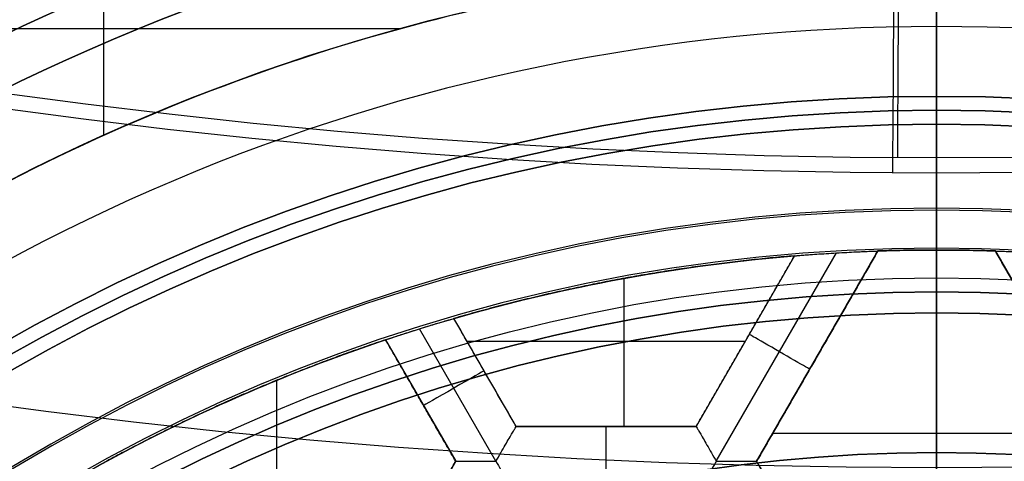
# Model space of a CAD drawing. Header units: centimetres. Extents: x -14.2 to 14.2, y -23.9 to 0.
# Tile 64 of 256: x -0.328 to 0.024, y -22.503 to -22.345. Entities that reach past the tile are written whole.
import ezdxf

# ---------------------------------------------------------------- set-up
doc = ezdxf.new("R2010")
doc.units = ezdxf.units.CM
doc.layers.add('Default', color=7, linetype='Continuous', true_color=0x000000)

# ---------------------------------------------------------------- blocks, each defined once
blk = doc.blocks.new('Block 10')
at = {"layer": 'Default'}
for p, q in [((0, -11.9, 20.75), (0, -11.9, 23.15)), ((0, -12.75, 22.1), (0, -12.75, 23.15)), ((0, -13.369615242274, 22.25000000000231), (0, -12.8500000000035, 23.15000000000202)), ((0, -13.5, 22.101984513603), (0, -13.5, 23)), ((0, -13.75, 22.002777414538), (0, -13.75, 23)), ((0, -16.28320502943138, 22.39452998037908), (0, -16.11679497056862, 22.50547001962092)), ((0, -16.7, 22.4), (0, -16.7, 22.925))]:
    blk.add_line(p, q, dxfattribs=at)
at = {"layer": 'Default', "extrusion": (-1, 0, 0)}
blk.add_arc((61.21250000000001, 20), 49.6625, 176.4718766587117, 180, dxfattribs=at)
at = {"layer": 'Default', "extrusion": (0, -1, 0)}
for centre, radius in [((0, 20, 11.64412469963), 3.056153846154), ((0, 20, 11.74393517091), 3.15), ((0, 20, 12.75), 3.15), ((0, 20, 12.8), 3.149999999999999), ((0, 20, 12.85), 3.15), ((0, 20, 13.5), 3), ((0, 20, 16.11679497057), 2.505470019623), ((0, 20, 16.28320502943), 2.394529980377), ((0, 20, 16.45), 3.05), ((0, 20, 16.45), 2.975), ((0, 20, 16.45), 2.675), ((0, 20, 16.55), 2.675), ((0, 20, 16.65), 3.05), ((0, 20, 16.7), 2.4)]:
    blk.add_arc(centre, radius, 0, 180, dxfattribs=at)
at = {"layer": 'Default', "extrusion": (0, 1, 0)}
for centre, radius, end in [((0, 20, -11.821967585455), 3.149999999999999, 180), ((0, 20, -11.9), 3.15, 180), ((0, 20, -13.625), 3, 179.9999999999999), ((0, 20, -13.75), 3, 180), ((0, 20, -16.05), 2.744511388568, 180), ((-1.776356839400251e-16, 20, -16.05), 2.630277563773, 180), ((0, 20, -16.08611150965), 2.842130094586, 180), ((0, 20, -16.30510174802), 3.097618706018, 180), ((3.552713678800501e-16, 20, -16.41899023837), 3.15, 180), ((0, 20, -16.45), 2.725, 180), ((0, 20, -16.5), 2.724999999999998, 179.9999999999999), ((0, 20, -16.5), 2.675000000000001, 180), ((0, 20, -16.534495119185), 3.149999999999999, 180), ((0, 20, -16.55), 3.050000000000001, 180), ((0, 20, -16.55), 2.974999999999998, 180), ((0, 20, -16.55), 2.725, 180), ((0, 20, -16.65), 3.15, 180), ((0, 20, -16.65), 2.975, 180), ((0, 20, -16.7), 2.925, 180), ((0, 20, -16.7), 2.925, 180)]:
    blk.add_arc(centre, radius, 0, end, dxfattribs=at)
at = {"layer": 'Default', "extrusion": (-0.9999827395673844, 0, -0.005875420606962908)}
blk.add_arc((16.2, 22.26937722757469, -0.117508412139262), 0.15, 0, 56.30993247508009, dxfattribs=at)
at = {"layer": 'Default', "extrusion": (-0.9999785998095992, 0, -0.006542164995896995)}
blk.add_arc((16.85, 22.39957199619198, -0.1308432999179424), 0.15, 180, 270, dxfattribs=at)

msp = doc.modelspace()

# ---------------------------------------------------------------- linework, layer by layer
at = {"layer": 'Default'}
for p, q in [((-0.2983308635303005, -22.3864828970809, -4.357500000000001), (-0.2983308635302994, -22.2861945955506, -4.357500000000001)), ((0, -22.3825, -4.2725), (0, -22.3225, -4.2725)), ((-0.4242218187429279, -22.348262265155, -4.357500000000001), (-0.1918864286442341, -22.348262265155, -4.357500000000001)), ((0, -22.3475, -3.1), (0, -22.45, -3.1)), ((0, -22.3725, -3.125), (0, -22.3725, -3.145)), ((0, -22.3725, -3.145), (0, -22.3775, -3.145)), ((0, -22.3775, -3.145), (0, -22.3775, -3.1075)), ((0, -22.3775, -3.1075), (0, -22.4132259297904, -3.1075)), ((0, -22.3825, -4.3675), (0, -22.3825, -4.272500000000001)), ((1.110223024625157e-16, -22.4125, -4.3975), (1.110223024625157e-16, -22.4425, -4.3975)), ((0, -22.43750000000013, -3.126519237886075), (0, -22.42683012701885, -3.144999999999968)), ((0, -22.4268301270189, -3.145), (0, -22.4425, -3.145)), ((0, -22.4425000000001, -4.378480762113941), (0, -22.42750000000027, -4.352500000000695)), ((0, -22.55899063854, -4.2725), (0, -22.4274999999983, -4.2725)), ((-0.05090506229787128, -22.42958487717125, -4.306251), (-0.08615083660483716, -22.49063234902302, -4.306251)), ((-0.07893215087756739, -22.5031332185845, -4.352500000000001), (-0.03586219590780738, -22.42853386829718, -4.3525)), ((-0.06450020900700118, -22.50313236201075, -4.306251), (-0.02103917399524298, -22.42785564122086, -4.306251)), ((0.0210391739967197, -22.42785564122, -4.306251), (0.06450000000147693, -22.50313199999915, -4.306251)), ((-0.111927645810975, -22.490632, -4.2725), (-0.111927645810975, -22.4376451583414, -4.2725)), ((0, -22.4425, -4.3975), (0, -22.4425, -4.378480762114)), ((0, -22.4425, -3.145), (0, -22.4425, -3.1125)), ((-1.110223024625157e-16, -22.4425, -3.1125), (-1.110223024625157e-16, -22.5, -3.1125)), ((-0.150650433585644, -22.49063234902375, -4.306251), (-0.1729502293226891, -22.45200796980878, -4.306251)), ((-0.157865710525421, -22.50313112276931, -4.3525), (-0.1852485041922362, -22.45570273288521, -4.3525)), ((-0.1974144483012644, -22.45963249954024, -4.306251), (-0.1722998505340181, -22.50313225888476, -4.306251)), ((-0.1682734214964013, -22.460108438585, -4.2725), (-0.06852784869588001, -22.460108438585, -4.2725)), ((-0.06852801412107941, -22.46010872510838, -4.340002), (-0.06852801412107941, -22.46010872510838, -4.2725)), ((-0.04276979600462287, -22.46549418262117, -4.340002), (-0.04276979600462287, -22.46549418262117, -4.2725)), ((-0.1618002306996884, -22.47132033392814, -4.340002), (-0.1618002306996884, -22.47132033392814, -4.2725)), ((-0.2363307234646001, -22.55899063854, -4.2725), (-0.2363307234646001, -22.4741058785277, -4.2725)), ((-0.1848571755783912, -22.48138233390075, -4.340002), (-0.1848571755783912, -22.48138233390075, -4.2725)), ((-0.08615020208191, -22.490632, -4.306251), (-0.1506506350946, -22.490632, -4.306251)), ((-0.118400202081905, -22.490632, -4.340002), (-0.118400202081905, -22.490632, -4.2725)), ((-0.05868919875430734, -22.49306739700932, -4.2725), (0.05868919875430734, -22.49306739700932, -4.2725)), ((0, -22.5, -3.1125), (0, -22.5, -3.129291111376)), ((0, -22.51652835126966, -3.123275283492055), (0, -22.49999999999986, -3.129291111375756)), ((-0.172299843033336, -22.50313172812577, -4.306251), (-0.2045499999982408, -22.55899063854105, -4.306251)), ((-0.03224999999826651, -22.558990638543, -4.306251), (-0.06449999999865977, -22.50313199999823, -4.306251))]:
    msp.add_line(p, q, dxfattribs=at)
at = {"layer": 'Default', "extrusion": (1, 0, 0)}
for centre, radius, start, end in [((-20.05, -3), 3.9, 90, 180), ((-20.05, -3), 2.4, 90, 180), ((-20.05, -3), 3.6, 90, 180), ((-22.3475, -3.125), 0.025, 90, 180), ((-22.4125, -4.3675), 0.03, 270, 0), ((-22.50313372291, -4.340002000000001, -0.118400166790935), 0.01249799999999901, 180, 0)]:
    msp.add_arc(centre, radius, start, end, dxfattribs=at)
at = {"layer": 'Default', "extrusion": (0, 0, -1)}
for centre, radius, start, end in [((0, -23.05, 3), 0.9, 270, 90), ((0, -23.05, 3.789997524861), 0.9, 270, 89.99999999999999), ((0, -23.05, 3), 0.9, 90, 270), ((0, -23.05, 3.789997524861), 0.9, 90, 270), ((0, -23.05, 4.600000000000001), 0.8550000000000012, 270, 90), ((0, -23.05, 4.600000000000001), 0.8550000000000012, 90.00000000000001, 270), ((0, -23.05, 4.286758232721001), 0.8349999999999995, 270, 90), ((0, -23.05, 4.286758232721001), 0.835, 90.00000000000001, 270), ((0, -23.05, 4.3375), 0.82, 0, 180), ((0, -23.05, 4.295), 0.8074999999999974, 270, 89.99999999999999), ((0, -23.05, 4.295), 0.8074999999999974, 90, 270), ((0, -23.05, 4.3125), 0.795, 0, 180), ((0, -23.05, 4.178651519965), 0.775, 0, 90), ((0, -23.05, 4.178651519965), 0.775, 90.00000000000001, 180), ((0, -23.05, 4.2025), 0.7575000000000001, 0, 180), ((0, -23.05, 4.245), 0.7574999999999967, 270, 89.99999999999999), ((0, -23.05, 4.245), 0.7574999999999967, 90, 270), ((0, -23.05, 4.2725), 0.7275, 0, 180), ((0, -23.05, 3.125), 0.6775000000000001, 0, 180), ((0, -23.05, 3.135), 0.677500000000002, 0, 180), ((-4.440892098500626e-17, -23.05, 3.1075), 0.6725, 0, 180), ((-4.440892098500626e-17, -23.05, 3.145), 0.6725, 0, 180), ((-4.440892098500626e-17, -23.05, 4.2725), 0.6675, 0, 180), ((5.551115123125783e-18, -23.04999999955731, 4.3525), 0.6224999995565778, 86.69714398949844, 93.30285601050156), ((4.20142505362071e-14, -23.05000000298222, 4.2725), 0.622500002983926, 88.06315584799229, 91.93684415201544), ((1.326682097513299e-11, -23.04999999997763, 4.3525), 0.6224999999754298, 72.68707542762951, 86.69714399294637), ((-2.194887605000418e-11, -23.04999999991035, 4.2725), 0.6224999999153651, 73.86916404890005, 85.30938837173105), ((0, -23.05, 3.126519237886), 0.6125, 0, 180), ((0, -23.05, 3.1125), 0.6075, 0, 180), ((0, -23.05, 3.145), 0.6075, 0, 180), ((0, -23.05, 3.1), 0.6000000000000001, 270, 90), ((0, -23.05, 3.05), 0.6000000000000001, 270, 89.99999999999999), ((0, -23.05, 3.05), 0.6000000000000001, 90, 270), ((2.239097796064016e-13, -23.04999999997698, 4.3525), 0.6224999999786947, 60.00005661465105, 72.68707542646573), ((-1.47466483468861e-11, -23.05000000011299, 4.2725), 0.6225000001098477, 61.15064524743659, 71.51045274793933), ((0, -23.05, 3.120895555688), 0.5500000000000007, 0, 180)]:
    msp.add_arc(centre, radius, start, end, dxfattribs=at)
at = {"layer": 'Default'}
for centre, radius, start, end in [((0, -23.05, -4.6), 0.8550000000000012, 90, 270), ((4.484155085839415e-45, -23.05, -4.58), 0.8349999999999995, 90.00000000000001, 270), ((0, -23.05, -4.4333791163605), 0.8349999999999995, 90, 270), ((-8.96831017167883e-45, -23.05, -4.58), 0.8349999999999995, 270, 90), ((0, -23.05, -4.4333791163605), 0.8349999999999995, 270, 89.99999999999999), ((4.594857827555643e-12, -23.05000000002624, -4.357500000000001), 0.8200000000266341, 99.99999999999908, 124.9999999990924), ((0, -23.05, -4.3125), 0.7825000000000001, 0, 180), ((0, -23.05, -4.207003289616), 0.775, 90, 270), ((0, -23.05, -4.192827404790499), 0.775, 90, 270), ((0, -23.05, -4.207003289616), 0.775, 270, 90), ((0, -23.05, -4.192827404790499), 0.775, 270, 89.99999999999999), ((0, -23.05, -4.287500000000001), 0.7575000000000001, 0, 180), ((0, -23.05, -4.245), 0.7575000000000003, 0, 180), ((2.149593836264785e-11, -23.05000000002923, -4.357500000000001), 0.7275000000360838, 100.0000000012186, 125.0000000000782), ((0, -23.05, -3.1), 0.7025000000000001, 0, 180), ((0, -23.05, -3.145), 0.6775000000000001, 0, 180), ((0, -23.05, -3.12625), 0.6724999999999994, 0, 180), ((0, -23.05, -4.3675), 0.6675, 0, 180), ((0, -23.05, -4.32), 0.6675000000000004, 0, 180), ((0, -23.05, -4.3975), 0.6375000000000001, 0, 180), ((0, -23.05, -3.1075), 0.6367740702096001, 0, 180), ((-4.440892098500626e-17, -23.05, -3.145), 0.6231698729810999, 0, 180), ((0, -23.05, -4.378480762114), 0.6075, 0, 180), ((0, -23.05, -4.3975), 0.6075, 0, 180), ((0, -23.05, -4.387990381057), 0.6074999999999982, 0, 180), ((0, -23.05, -3.12875), 0.6074999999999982, 0, 180), ((0, -23.05, -3), 0.6000000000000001, 90, 270), ((0, -23.05, -3), 0.6000000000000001, 270, 90), ((0, -23.05, -3.1), 0.6000000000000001, 270, 90), ((0, -23.05, -3.1125), 0.55, 0, 180), ((-5.000444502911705e-14, -23.05, -3.129291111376), 0.55000000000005, 0, 180)]:
    msp.add_arc(centre, radius, start, end, dxfattribs=at)
at = {"layer": 'Default', "extrusion": (-1, 0, 0)}
msp.add_arc((22.4132259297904, -3.1325), 0.025, 13.84112740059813, 90, dxfattribs=at)
at = {"layer": 'Default', "extrusion": (0.5000000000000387, 0.8660254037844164, 8.881784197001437e-15)}
msp.add_arc((-11.1832093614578, -4.340001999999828, -19.4824879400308), 0.01249799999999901, 179.9999999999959, 359.999999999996, dxfattribs=at)
at = {"layer": 'Default', "extrusion": (-0.5000000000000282, 0.8660254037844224, 0)}
msp.add_arc((11.38828127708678, -4.340002, -19.37913079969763), 0.0124979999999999, 180.0000000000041, 4.071761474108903e-12, dxfattribs=at)
at = {"layer": 'Default'}
for points, degree in [([(4.096019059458e-09, -23.94999504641, -4.579995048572), (-0.0235431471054, -23.94999504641, -4.579995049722), (-0.07063544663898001, -23.94815681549, -4.579973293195), (-0.1409862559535, -23.93982430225, -4.579982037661), (-0.2102233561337, -23.92605387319, -4.579979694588), (-0.2783909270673, -23.90683803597, -4.579980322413), (-0.3447773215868, -23.88234055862, -4.579980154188), (-0.4089202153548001, -23.85277824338, -4.579980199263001), (-0.4707621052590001, -23.81814901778, -4.579980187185), (-0.5295038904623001, -23.77889465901, -4.579980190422), (-0.5850604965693, -23.73511101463, -4.579980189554), (-0.6370893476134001, -23.6870108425, -4.579980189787), (-0.6850100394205, -23.63517092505, -4.579980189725), (-0.7288631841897, -23.57955851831, -4.579980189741), (-0.7681839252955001, -23.52069739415, -4.579980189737), (-0.8026905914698, -23.45909097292, -4.579980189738), (-0.8323654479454, -23.39472976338, -4.579980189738), (-0.8568215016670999, -23.32842157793, -4.579980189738), (-0.8760232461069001, -23.26036952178, -4.579980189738), (-0.8898444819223, -23.19086607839, -4.579980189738), (-0.8981408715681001, -23.12075437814, -4.579980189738), (-0.9009294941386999, -23.05000055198, -4.579980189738), (-0.8981411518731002, -22.979249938, -4.579980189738), (-0.8898450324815, -22.90913678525, -4.579980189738), (-0.8760234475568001, -22.83963165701, -4.579980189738), (-0.8568232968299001, -22.77158396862, -4.579980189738), (-0.8323660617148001, -22.70527147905, -4.579980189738), (-0.8026916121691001, -22.64091123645, -4.579980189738), (-0.7681862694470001, -22.57930634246, -4.579980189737), (-0.7288638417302, -22.52044236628, -4.579980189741), (-0.6850126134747, -22.46483218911, -4.579980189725), (-0.6370916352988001, -22.41299131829, -4.579980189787), (-0.5850613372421, -22.36488979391, -4.579980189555), (-0.5295085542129, -22.32110875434, -4.579980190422), (-0.4707636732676, -22.28185182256, -4.579980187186), (-0.4089218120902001, -22.24722266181, -4.579980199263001), (-0.3447812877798, -22.21766105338, -4.579980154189), (-0.2783916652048, -22.19316214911, -4.579980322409), (-0.2102250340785, -22.1739465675, -4.579979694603), (-0.1409877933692, -22.16017590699, -4.579982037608), (-0.07063561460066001, -22.15184317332, -4.579973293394), (-0.02354317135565, -22.15000495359, -4.579995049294), (-4.096018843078e-09, -22.15000495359, -4.579995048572)], 3), ([(-4.096018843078e-09, -22.15000495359, -4.579995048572), (0.0235431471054, -22.15000495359, -4.579995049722), (0.07063544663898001, -22.15184318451, -4.579973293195), (0.1409862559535, -22.16017569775, -4.579982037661), (0.2102233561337, -22.17394612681, -4.579979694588), (0.2783909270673, -22.19316196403, -4.579980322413), (0.3447773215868, -22.21765944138, -4.579980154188), (0.4089202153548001, -22.24722175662, -4.579980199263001), (0.4707621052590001, -22.28185098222, -4.579980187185), (0.5295038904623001, -22.32110534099, -4.579980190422), (0.5850604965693, -22.36488898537, -4.579980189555), (0.6370893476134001, -22.4129891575, -4.579980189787), (0.6850100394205, -22.46482907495, -4.579980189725), (0.7288631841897, -22.52044148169, -4.579980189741), (0.7681839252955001, -22.57930260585, -4.579980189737), (0.8026905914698, -22.64090902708, -4.579980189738), (0.8323654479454, -22.70527023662, -4.579980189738), (0.8568215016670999, -22.77157842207, -4.579980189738), (0.8760232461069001, -22.83963047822, -4.579980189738), (0.8898444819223, -22.90913392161, -4.579980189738), (0.8981408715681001, -22.97924562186, -4.579980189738), (0.9009294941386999, -23.04999944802, -4.579980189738), (0.8981411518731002, -23.120750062, -4.579980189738), (0.8898450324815, -23.19086321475, -4.579980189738), (0.8760234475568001, -23.26036834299, -4.579980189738), (0.8568232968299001, -23.32841603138, -4.579980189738), (0.8323660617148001, -23.39472852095, -4.579980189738), (0.8026916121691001, -23.45908876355, -4.579980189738), (0.7681862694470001, -23.52069365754, -4.579980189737), (0.7288638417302, -23.57955763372, -4.579980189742), (0.6850126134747, -23.63516781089, -4.579980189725), (0.6370916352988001, -23.68700868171, -4.579980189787), (0.5850613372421, -23.73511020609, -4.579980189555), (0.5295085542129, -23.77889124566, -4.579980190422), (0.4707636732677, -23.81814817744, -4.579980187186), (0.4089218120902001, -23.85277733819, -4.579980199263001), (0.3447812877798, -23.88233894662, -4.579980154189), (0.2783916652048, -23.90683785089, -4.579980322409), (0.2102250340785, -23.9260534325, -4.579979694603), (0.1409877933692, -23.93982409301, -4.579982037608), (0.07063561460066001, -23.94815682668, -4.579973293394), (0.02354317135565, -23.94999504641, -4.579995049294), (4.096019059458e-09, -23.94999504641, -4.579995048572)], 3), ([(5.339996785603e-09, -23.92999354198, -4.599993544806), (-0.02306651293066, -23.92999354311, -4.599993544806), (-0.06904166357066, -23.92817025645, -4.600002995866), (-0.1378559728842, -23.92003351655, -4.59999919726), (-0.2055461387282, -23.90656647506, -4.600000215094), (-0.2722006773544, -23.88777833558, -4.599999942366), (-0.3371088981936, -23.86382577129, -4.600000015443), (-0.3998249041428, -23.83492118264, -4.599999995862), (-0.4602915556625, -23.8010619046, -4.600000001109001), (-0.517726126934, -23.76268102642, -4.599999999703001), (-0.5720472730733, -23.71987099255, -4.600000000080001), (-0.6229187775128, -23.67284062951, -4.599999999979), (-0.6697729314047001, -23.62215442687, -4.600000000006), (-0.7126508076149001, -23.56777879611, -4.599999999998), (-0.7510967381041, -23.51022712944, -4.600000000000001), (-0.7848356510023, -23.44999145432, -4.600000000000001), (-0.8138506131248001, -23.38706147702, -4.600000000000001), (-0.8377625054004, -23.32222862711, -4.600000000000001), (-0.8565371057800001, -23.25569057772, -4.600000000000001), (-0.8700509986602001, -23.18773274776, -4.600000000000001), (-0.8781627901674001, -23.11918117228, -4.600000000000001), (-0.8808894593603, -23.05000127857, -4.600000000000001), (-0.8781631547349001, -22.98082407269, -4.600000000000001), (-0.8700516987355, -22.91227112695, -4.600000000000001), (-0.8565375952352, -22.84431175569, -4.600000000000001), (-0.8377644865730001, -22.77777748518, -4.600000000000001), (-0.8138516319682, -22.71294077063, -4.600000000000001), (-0.7848371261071, -22.65001162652, -4.600000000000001), (-0.7510995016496, -22.58977730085, -4.600000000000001), (-0.7126521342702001, -22.53222301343, -4.599999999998), (-0.6697761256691, -22.47784940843, -4.600000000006), (-0.6229218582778, -22.42716233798, -4.599999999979), (-0.5720491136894, -22.38013066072, -4.600000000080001), (-0.5177314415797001, -22.33732285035, -4.599999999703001), (-0.4602938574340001, -22.29893938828, -4.600000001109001), (-0.3998271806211, -22.26508006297, -4.599999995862), (-0.3371134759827, -22.23617609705, -4.600000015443), (-0.2722021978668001, -22.21222210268, -4.599999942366), (-0.205548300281, -22.19343406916, -4.600000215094), (-0.13785759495, -22.17996669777, -4.59999919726), (-0.06904173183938, -22.17182972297, -4.600002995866), (-0.02306648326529, -22.17000645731, -4.599993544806), (-5.339996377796e-09, -22.17000645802, -4.599993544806)], 3), ([(-5.339996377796e-09, -22.17000645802, -4.599993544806), (0.02306651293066, -22.17000645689, -4.599993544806), (0.06904166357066, -22.17182974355, -4.600002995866), (0.1378559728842, -22.17996648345, -4.59999919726), (0.2055461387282, -22.19343352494, -4.600000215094), (0.2722006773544, -22.21222166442, -4.599999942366), (0.3371088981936, -22.23617422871, -4.600000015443), (0.3998249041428, -22.26507881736, -4.599999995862), (0.4602915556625, -22.2989380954, -4.600000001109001), (0.517726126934, -22.33731897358, -4.599999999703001), (0.5720472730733, -22.38012900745, -4.600000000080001), (0.6229187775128, -22.42715937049, -4.599999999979), (0.6697729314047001, -22.47784557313, -4.600000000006), (0.7126508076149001, -22.53222120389, -4.599999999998), (0.7510967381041, -22.58977287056, -4.600000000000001), (0.7848356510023, -22.65000854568, -4.600000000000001), (0.8138506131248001, -22.71293852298, -4.600000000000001), (0.8377625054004, -22.77777137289, -4.600000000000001), (0.8565371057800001, -22.84430942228, -4.600000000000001), (0.8700509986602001, -22.91226725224, -4.600000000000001), (0.8781627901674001, -22.98081882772, -4.600000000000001), (0.8808894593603, -23.04999872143, -4.600000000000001), (0.8781631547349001, -23.11917592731, -4.600000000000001), (0.8700516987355, -23.18772887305, -4.600000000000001), (0.8565375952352, -23.25568824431, -4.600000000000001), (0.8377644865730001, -23.32222251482, -4.600000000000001), (0.8138516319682, -23.38705922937, -4.600000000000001), (0.7848371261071, -23.44998837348, -4.600000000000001), (0.7510995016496, -23.51022269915, -4.600000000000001), (0.7126521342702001, -23.56777698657, -4.599999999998), (0.6697761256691, -23.62215059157, -4.600000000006), (0.6229218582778, -23.67283766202, -4.599999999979), (0.5720491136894, -23.71986933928, -4.600000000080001), (0.5177314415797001, -23.76267714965, -4.599999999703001), (0.4602938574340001, -23.80106061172, -4.600000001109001), (0.3998271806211, -23.83491993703, -4.599999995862), (0.3371134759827, -23.86382390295, -4.600000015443), (0.2722021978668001, -23.88777789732, -4.599999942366), (0.205548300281, -23.90656593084, -4.600000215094), (0.13785759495, -23.92003330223, -4.59999919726), (0.06904173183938, -23.92817027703, -4.600002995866), (0.02306648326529, -23.92999354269, -4.599993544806), (5.339996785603e-09, -23.92999354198, -4.599993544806)], 3), ([(-6.25714220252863e-16, -22.4275, -4.352499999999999), (-6.25714220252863e-16, -22.4275, -4.3125), (-6.25714220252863e-16, -22.4275, -4.2725)], 2), ([(-0.08615063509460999, -22.490632, -4.2725), (-0.06852784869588, -22.460108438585, -4.2725), (-0.05090506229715, -22.42958487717, -4.2725)], 2), ([(-0.08614976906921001, -22.49063343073, -4.340002), (-0.06852683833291, -22.460109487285, -4.340002), (-0.05090390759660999, -22.42958554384, -4.340002)], 2), ([(-0.02103917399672, -22.42785564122, -4.340002), (-0.042770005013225, -22.46549406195, -4.340002), (-0.06450083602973, -22.50313248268, -4.340002)], 2), ([(-0.0645, -22.503132, -4.2725), (-0.04276958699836, -22.46549382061, -4.2725), (-0.02103917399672, -22.42785564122, -4.2725)], 2), ([(-0.05090506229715, -22.42958487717, -4.2725), (-0.05090448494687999, -22.429585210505, -4.306251), (-0.05090390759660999, -22.42958554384, -4.340002)], 2), ([(-0.03586458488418, -22.42853400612, -4.3525), (-0.03459234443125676, -22.42846060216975, -4.352499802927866), (-0.03216675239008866, -22.42832794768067, -4.352236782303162), (-0.02879252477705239, -22.42816342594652, -4.351134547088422), (-0.02594788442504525, -22.42803917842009, -4.349456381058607), (-0.02372918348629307, -22.42795139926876, -4.347372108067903), (-0.02216741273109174, -22.42789436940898, -4.345035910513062), (-0.02124303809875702, -22.42786246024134, -4.342548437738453), (-0.02103917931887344, -22.42785563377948, -4.340859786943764), (-0.02103917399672, -22.42785564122, -4.340002)], 3), ([(-0.02103917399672, -22.42785564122, -4.340002), (-0.02103917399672, -22.42785564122, -4.306251), (-0.02103917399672, -22.42785564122, -4.2725)], 2), ([(0.02103917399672, -22.42785564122, -4.340002), (0.02103917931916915, -22.42785563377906, -4.340859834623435), (0.02124305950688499, -22.42786246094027, -4.342548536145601), (0.02216744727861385, -22.42789437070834, -4.345035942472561), (0.02372906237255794, -22.42795139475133, -4.347371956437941), (0.02594782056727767, -22.42803917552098, -4.349456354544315), (0.02879258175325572, -22.42816342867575, -4.351134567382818), (0.03216664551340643, -22.42832794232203, -4.352236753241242), (0.03459230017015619, -22.42846059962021, -4.352499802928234), (0.03586458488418, -22.42853400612, -4.3525)], 3), ([(0.0645, -22.503132, -4.340002), (0.04276958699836, -22.46549382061, -4.340002), (0.02103917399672, -22.42785564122, -4.340002)], 2), ([(0.02103917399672, -22.42785564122, -4.2725), (0.02103917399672, -22.42785564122, -4.306251), (0.02103917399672, -22.42785564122, -4.340002)], 2), ([(0.02103917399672, -22.42785564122, -4.2725), (0.04276958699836, -22.46549382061, -4.2725), (0.0645, -22.503132, -4.2725)], 2), ([(-0.1113887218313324, -22.43754689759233, -4.3525), (-0.1113887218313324, -22.43754689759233, -4.312500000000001), (-0.1113887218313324, -22.43754689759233, -4.272500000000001)], 2), ([(-0.1852499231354, -22.45570317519, -4.3525), (-0.184303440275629, -22.45540814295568, -4.352499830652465), (-0.1824666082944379, -22.45484057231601, -4.352282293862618), (-0.1798127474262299, -22.45403364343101, -4.351324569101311), (-0.1774550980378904, -22.45332791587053, -4.349793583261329), (-0.1754976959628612, -22.45274978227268, -4.347773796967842), (-0.1740458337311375, -22.4523255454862, -4.34539237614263), (-0.1731516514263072, -22.45206617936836, -4.342753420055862), (-0.1729502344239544, -22.45200797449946, -4.340935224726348), (-0.1729502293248, -22.45200796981, -4.340002)], 3), ([(-0.1729502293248, -22.45200796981, -4.340002), (-0.1729502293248, -22.45200796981, -4.306251), (-0.1729502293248, -22.45200796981, -4.2725)], 2), ([(-0.1506506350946, -22.490632, -4.2725), (-0.1618004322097, -22.471319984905, -4.2725), (-0.1729502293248, -22.45200796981, -4.2725)], 2), ([(-0.1506506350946, -22.49063293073, -4.340002), (-0.1618004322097, -22.47132045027, -4.340002), (-0.1729502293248, -22.45200796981, -4.340002)], 2), ([(0, -22.45, -3.1), (0, -22.45, -3.05), (0, -22.45, -3)], 2), ([(-0.1974144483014, -22.45963249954, -4.2725), (-0.1974140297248, -22.459632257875, -4.306251), (-0.1974136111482, -22.45963201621, -4.340002)], 2), ([(-0.1723, -22.503132, -4.2725), (-0.1848572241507, -22.48138224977, -4.2725), (-0.1974144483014, -22.45963249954, -4.2725)], 2), ([(-0.1722987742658, -22.50313198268, -4.340002), (-0.184856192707, -22.481381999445, -4.340002), (-0.1974136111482, -22.45963201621, -4.340002)], 2), ([(-0.2497790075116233, -22.47980994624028, -4.352500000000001), (-0.2497790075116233, -22.47980994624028, -4.312500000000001), (-0.2497790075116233, -22.47980994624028, -4.2725)], 2), ([(-0.1578665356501, -22.50313255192, -4.352499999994), (-0.1572740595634, -22.50210635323, -4.352500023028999), (-0.1561054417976, -22.50008985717, -4.352248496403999), (-0.1544829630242, -22.49727660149, -4.351175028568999), (-0.1530894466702, -22.49486370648, -4.349517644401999), (-0.1519921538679, -22.49296319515, -4.347437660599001), (-0.1512140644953, -22.49161453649, -4.34508805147), (-0.1507497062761, -22.49081406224, -4.342582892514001), (-0.1506506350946, -22.49063293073, -4.3408573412), (-0.1506506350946, -22.49063293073, -4.340002)], 3), ([(-0.08615063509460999, -22.490632, -4.2725), (-0.118400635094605, -22.490632, -4.2725), (-0.1506506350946, -22.490632, -4.2725)], 2), ([(-0.1506506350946, -22.490632, -4.2725), (-0.1506506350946, -22.490632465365, -4.306251), (-0.1506506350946, -22.49063293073, -4.340002)], 2), ([(-0.1506506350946, -22.49063293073, -4.340002), (-0.118400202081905, -22.49063318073, -4.340002), (-0.08614976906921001, -22.49063343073, -4.340002)], 2), ([(-0.08614976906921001, -22.49063343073, -4.340002), (-0.08615020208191, -22.490632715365, -4.306251), (-0.08615063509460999, -22.490632, -4.2725)], 2), ([(-0.08614976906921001, -22.49063343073, -4.340002), (-0.08614976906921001, -22.49063343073, -4.340857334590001), (-0.08604520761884, -22.49081382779, -4.342582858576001), (-0.08558306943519, -22.49161455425, -4.345087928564), (-0.08480450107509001, -22.49296301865, -4.347437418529), (-0.08370729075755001, -22.49486338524, -4.349517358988), (-0.08231450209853, -22.49727605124, -4.351174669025), (-0.08068998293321, -22.50008871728, -4.352248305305), (-0.07952656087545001, -22.50210652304, -4.352499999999), (-0.07893379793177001, -22.50313321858, -4.352499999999)], 3), ([(-0.1723, -22.503132, -4.2725), (-0.188425, -22.53106131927, -4.2725), (-0.20455, -22.55899063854, -4.2725)], 2), ([(-0.2045494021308, -22.55899098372, -4.340002), (-0.1884240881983, -22.5310614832, -4.340002), (-0.1722987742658, -22.50313198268, -4.340002)], 2), ([(-0.1722987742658, -22.50313198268, -4.340002), (-0.1722993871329, -22.50313199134, -4.306251), (-0.1723, -22.503132, -4.2725)], 2), ([(-0.1722987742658, -22.50313198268, -4.340002), (-0.1722987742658, -22.50313198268, -4.340857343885), (-0.1720913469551, -22.50313180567, -4.342582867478), (-0.1711664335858, -22.50313187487, -4.345087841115), (-0.1696095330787, -22.50313186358, -4.34743728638), (-0.1674152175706, -22.50313183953, -4.349517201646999), (-0.1646295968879, -22.50313194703, -4.351174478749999), (-0.1613815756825, -22.5031315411, -4.352248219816), (-0.1590522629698, -22.50313255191, -4.352499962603), (-0.1578665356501, -22.50313255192, -4.352499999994)], 3), ([(-0.1578665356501, -22.50313255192, -4.352499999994), (-0.1572734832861, -22.50415974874, -4.352500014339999), (-0.1561083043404, -22.50617916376, -4.352248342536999), (-0.1544843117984, -22.50899149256, -4.351174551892), (-0.1530915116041, -22.51140402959, -4.349517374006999), (-0.1519942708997, -22.51330446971, -4.347437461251), (-0.1512159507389, -22.51465256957, -4.345087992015), (-0.1507528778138, -22.51545463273, -4.342583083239), (-0.1506506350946, -22.51563172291, -4.340857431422), (-0.1506506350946, -22.51563172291, -4.340002)], 3), ([(-0.07893379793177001, -22.50313321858, -4.352499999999), (-0.07952687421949, -22.50416045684, -4.352499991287), (-0.08069362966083, -22.50617925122, -4.352248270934), (-0.08231695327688, -22.50899176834, -4.351174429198), (-0.08370987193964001, -22.51140414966, -4.349517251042), (-0.08480703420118, -22.51330455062, -4.347437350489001), (-0.08558534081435, -22.51465260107, -4.345087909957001), (-0.08604839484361, -22.51545463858, -4.342583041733), (-0.08615063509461, -22.51563172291, -4.340857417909), (-0.08615063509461, -22.51563172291, -4.340002)], 3), ([(-0.07893379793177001, -22.50313321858, -4.352499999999), (-0.07774895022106, -22.50313321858, -4.352500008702), (-0.07541745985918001, -22.5031370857, -4.352248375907), (-0.07217033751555, -22.50313554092, -4.351174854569), (-0.06938397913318, -22.50313591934, -4.349517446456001), (-0.06718957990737, -22.50313595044, -4.34743748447), (-0.06563262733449, -22.50313544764, -4.345087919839), (-0.0647072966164, -22.50313742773, -4.342582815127), (-0.06450083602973, -22.50313248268, -4.340857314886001), (-0.06450083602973, -22.50313248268, -4.340002)], 3), ([(-0.0645, -22.503132, -4.2725), (-0.064500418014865, -22.50313224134, -4.306251), (-0.06450083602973, -22.50313248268, -4.340002)], 2), ([(-0.06450083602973, -22.50313248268, -4.340002), (-0.04837583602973, -22.531061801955, -4.340002), (-0.03225083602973, -22.55899112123, -4.340002)], 2), ([(-0.03225, -22.55899063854, -4.2725), (-0.048375, -22.53106131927, -4.2725), (-0.0645, -22.503132, -4.2725)], 2)]:
    msp.add_open_spline(points, degree=degree, dxfattribs=at)
for points, weights in [([(0.02103917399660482, -22.42785564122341, -4.312500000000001), (1.217014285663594e-17, -22.42714415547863, -4.3125), (-0.02103917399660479, -22.42785564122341, -4.3125)], [0.9983453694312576, 0.9977750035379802, 0.9983453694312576]), ([(-0.05090441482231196, -22.42958482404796, -4.312500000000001), (-0.1130503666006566, -22.43468383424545, -4.3125), (-0.1729502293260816, -22.45200796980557, -4.3125)], [0.9974989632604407, 0.9926209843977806, 0.9976778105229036]), ([(-0.19741391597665, -22.45963232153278, -4.3125), (-0.2509330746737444, -22.47752867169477, -4.3125), (-0.3003614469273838, -22.5047576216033, -4.3125)], [0.9978014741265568, 0.9937367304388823, 0.9978219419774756])]:
    msp.add_rational_spline(points, weights, degree=2, dxfattribs=at)
for points, knots in [([(-0.05090390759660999, -22.42958554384, -4.340002), (-0.05090390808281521, -22.4295855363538, -4.340840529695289), (-0.0506976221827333, -22.42956743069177, -4.342497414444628), (-0.0497812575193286, -22.42949333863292, -4.344952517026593), (-0.0482116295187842, -22.42936867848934, -4.347286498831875), (-0.04595517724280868, -22.42919667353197, -4.349396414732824), (-0.04304104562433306, -22.42898680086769, -4.351110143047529), (-0.03958804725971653, -22.42875626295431, -4.352234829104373), (-0.03714150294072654, -22.42860771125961, -4.352499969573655), (-0.03586458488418, -22.42853400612, -4.3525)], [-0.218097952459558, -0.218097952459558, -0.218097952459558, -0.218097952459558, -0.1869406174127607, -0.1557832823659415, -0.1246259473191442, -0.09346861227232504, -0.06231127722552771, -0.03115394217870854, 0, 0, 0, 0]), ([(-0.1974136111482, -22.45963201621, -4.340002), (-0.1974136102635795, -22.45963201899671, -4.340941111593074), (-0.1972113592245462, -22.45956463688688, -4.342768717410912), (-0.1963293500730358, -22.45927034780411, -4.345415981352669), (-0.1948977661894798, -22.45879605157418, -4.347796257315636), (-0.1929714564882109, -22.4581639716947, -4.349807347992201), (-0.1906486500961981, -22.4574111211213, -4.351329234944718), (-0.1880247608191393, -22.45657310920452, -4.352282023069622), (-0.1861948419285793, -22.45599771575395, -4.352499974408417), (-0.1852499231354, -22.45570317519, -4.3525)], [-0.1997053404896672, -0.1997053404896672, -0.1997053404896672, -0.1997053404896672, -0.1711755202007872, -0.1426456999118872, -0.1141158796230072, -0.08558605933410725, -0.05705623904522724, -0.02852641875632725, 0, 0, 0, 0])]:
    msp.add_open_spline(points, degree=3, knots=knots, dxfattribs=at)

# ---------------------------------------------------------------- block references
at = {"layer": 'Default', "extrusion": (0, -1, 0)}
msp.add_blockref('Block 10', (0, 0), dxfattribs=at)

doc.saveas('drawing.dxf')
